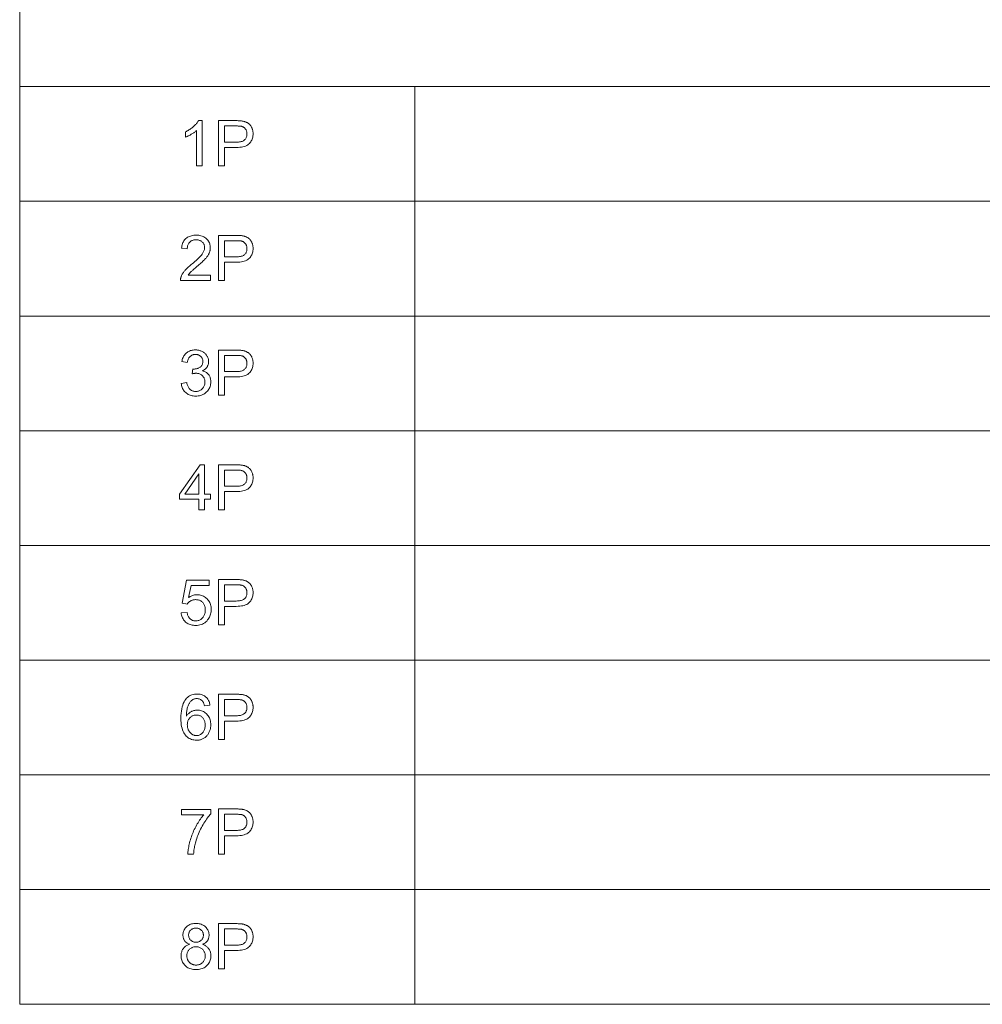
# Model space of a CAD drawing. Extents: x 0 to 841, y 0 to 594.
# Tile 58 of 88: x 741 to 773, y 358 to 390. Entities that reach past the tile are written whole.
import ezdxf

# ---------------------------------------------------------------- set-up
doc = ezdxf.new("R2010")
doc.units = 0

msp = doc.modelspace()

# ---------------------------------------------------------------- linework, layer by layer
at = {"color": 7, "lineweight": 13}
for p, q in [((741.358, 406.093), (741.358, 357.527)), ((741.358, 387.988), (820.484, 387.988)), ((754.462, 387.988), (754.462, 357.527)), ((741.358, 384.181), (820.484, 384.181)), ((741.358, 380.373), (820.484, 380.373)), ((741.358, 376.565), (820.484, 376.565)), ((741.358, 372.758), (820.484, 372.758)), ((741.358, 368.95), (820.484, 368.95)), ((741.358, 365.143), (820.484, 365.143)), ((741.358, 361.335), (820.484, 361.335)), ((741.358, 357.527), (820.484, 357.527))]:
    msp.add_line(p, q, dxfattribs=at)
for points in [[(747.409, 385.358), (747.225, 385.358), (747.225, 386.532), (747.211, 386.519), (747.197, 386.506), (747.182, 386.494), (747.165, 386.481), (747.148, 386.468), (747.13, 386.456), (747.112, 386.443), (747.092, 386.43), (747.072, 386.418), (747.051, 386.405), (747.029, 386.392), (747.008, 386.381), (746.988, 386.37), (746.968, 386.359), (746.948, 386.349), (746.929, 386.34), (746.91, 386.332), (746.892, 386.324), (746.874, 386.316), (746.857, 386.31), (746.857, 386.488), (746.887, 386.503), (746.917, 386.518), (746.946, 386.534), (746.974, 386.551), (747.002, 386.568), (747.028, 386.586), (747.054, 386.604), (747.079, 386.624), (747.103, 386.643), (747.127, 386.664), (747.149, 386.684), (747.17, 386.705), (747.19, 386.725), (747.209, 386.745), (747.226, 386.766), (747.241, 386.785), (747.256, 386.805), (747.269, 386.825), (747.28, 386.845), (747.291, 386.864), (747.409, 386.864)], [(747.956, 385.358), (747.956, 386.858), (748.521, 386.858), (748.551, 386.858), (748.578, 386.858), (748.605, 386.857), (748.63, 386.856), (748.653, 386.855), (748.675, 386.853), (748.696, 386.851), (748.715, 386.849), (748.733, 386.846), (748.75, 386.844), (748.771, 386.84), (748.792, 386.835), (748.813, 386.83), (748.832, 386.824), (748.851, 386.817), (748.869, 386.81), (748.887, 386.802), (748.904, 386.793), (748.92, 386.784), (748.935, 386.774), (748.95, 386.763), (748.964, 386.751), (748.977, 386.739), (748.99, 386.726), (749.002, 386.712), (749.014, 386.697), (749.025, 386.681), (749.036, 386.664), (749.046, 386.647), (749.055, 386.629), (749.064, 386.61), (749.071, 386.591), (749.078, 386.571), (749.084, 386.551), (749.089, 386.531), (749.093, 386.511), (749.097, 386.49), (749.099, 386.468), (749.1, 386.446), (749.101, 386.424), (749.099, 386.387), (749.096, 386.35), (749.09, 386.315), (749.081, 386.281), (749.07, 386.248), (749.057, 386.216), (749.041, 386.185), (749.023, 386.156), (749.002, 386.128), (748.979, 386.1), (748.953, 386.075), (748.922, 386.053), (748.888, 386.033), (748.85, 386.016), (748.808, 386.001), (748.762, 385.989), (748.712, 385.98), (748.658, 385.973), (748.601, 385.969), (748.539, 385.968), (748.154, 385.968), (748.154, 385.358)], [(748.154, 386.145), (748.542, 386.145), (748.579, 386.146), (748.614, 386.148), (748.647, 386.151), (748.678, 386.156), (748.706, 386.163), (748.733, 386.171), (748.757, 386.18), (748.778, 386.191), (748.798, 386.203), (748.815, 386.217), (748.831, 386.231), (748.844, 386.248), (748.856, 386.265), (748.867, 386.283), (748.876, 386.303), (748.883, 386.323), (748.889, 386.345), (748.893, 386.368), (748.895, 386.393), (748.896, 386.418), (748.896, 386.437), (748.894, 386.455), (748.892, 386.472), (748.888, 386.489), (748.884, 386.505), (748.879, 386.521), (748.873, 386.537), (748.866, 386.551), (748.857, 386.566), (748.848, 386.579), (748.839, 386.592), (748.828, 386.604), (748.817, 386.615), (748.806, 386.626), (748.793, 386.635), (748.78, 386.643), (748.767, 386.651), (748.753, 386.657), (748.738, 386.663), (748.723, 386.668), (748.712, 386.67), (748.7, 386.673), (748.685, 386.675), (748.669, 386.676), (748.652, 386.678), (748.632, 386.679), (748.611, 386.68), (748.589, 386.681), (748.564, 386.681), (748.538, 386.681), (748.154, 386.681)], [(747.684, 381.727), (747.684, 381.55), (746.692, 381.55), (746.692, 381.564), (746.692, 381.577), (746.693, 381.59), (746.695, 381.603), (746.696, 381.616), (746.699, 381.628), (746.702, 381.641), (746.705, 381.654), (746.709, 381.666), (746.714, 381.678), (746.722, 381.699), (746.73, 381.719), (746.74, 381.739), (746.751, 381.759), (746.763, 381.779), (746.775, 381.799), (746.789, 381.819), (746.803, 381.838), (746.819, 381.858), (746.835, 381.878), (746.852, 381.898), (746.871, 381.918), (746.891, 381.94), (746.913, 381.961), (746.937, 381.984), (746.962, 382.007), (746.988, 382.03), (747.016, 382.055), (747.045, 382.08), (747.076, 382.105), (747.123, 382.144), (747.167, 382.182), (747.208, 382.218), (747.246, 382.252), (747.281, 382.285), (747.312, 382.316), (747.34, 382.345), (747.365, 382.373), (747.387, 382.398), (747.406, 382.423), (747.423, 382.446), (747.437, 382.469), (747.45, 382.492), (747.461, 382.514), (747.471, 382.537), (747.478, 382.559), (747.484, 382.581), (747.489, 382.602), (747.491, 382.623), (747.492, 382.644), (747.491, 382.666), (747.489, 382.687), (747.485, 382.707), (747.48, 382.726), (747.473, 382.745), (747.464, 382.763), (747.454, 382.781), (747.442, 382.798), (747.429, 382.814), (747.414, 382.829), (747.398, 382.843), (747.381, 382.856), (747.363, 382.867), (747.344, 382.877), (747.324, 382.885), (747.303, 382.892), (747.281, 382.897), (747.258, 382.901), (747.234, 382.903), (747.21, 382.904), (747.184, 382.903), (747.159, 382.901), (747.135, 382.897), (747.112, 382.891), (747.09, 382.884), (747.069, 382.875), (747.05, 382.865), (747.031, 382.853), (747.013, 382.84), (746.997, 382.824), (746.982, 382.808), (746.968, 382.79), (746.956, 382.771), (746.946, 382.751), (746.937, 382.729), (746.93, 382.706), (746.924, 382.683), (746.92, 382.657), (746.917, 382.631), (746.916, 382.603), (746.727, 382.623), (746.732, 382.664), (746.739, 382.703), (746.748, 382.741), (746.76, 382.776), (746.773, 382.809), (746.789, 382.841), (746.807, 382.87), (746.827, 382.897), (746.849, 382.922), (746.873, 382.946), (746.899, 382.967), (746.927, 382.986), (746.957, 383.002), (746.989, 383.017), (747.022, 383.029), (747.057, 383.039), (747.093, 383.047), (747.132, 383.052), (747.172, 383.056), (747.214, 383.057), (747.256, 383.055), (747.297, 383.052), (747.335, 383.046), (747.372, 383.037), (747.407, 383.027), (747.441, 383.014), (747.472, 382.998), (747.502, 382.98), (747.53, 382.96), (747.556, 382.937), (747.58, 382.912), (747.601, 382.887), (747.62, 382.86), (747.636, 382.832), (747.65, 382.803), (747.661, 382.773), (747.67, 382.741), (747.676, 382.709), (747.68, 382.675), (747.681, 382.64), (747.681, 382.622), (747.68, 382.604), (747.678, 382.586), (747.676, 382.569), (747.672, 382.551), (747.668, 382.533), (747.663, 382.516), (747.658, 382.498), (747.652, 382.481), (747.645, 382.463), (747.637, 382.446), (747.628, 382.428), (747.618, 382.41), (747.607, 382.392), (747.596, 382.374), (747.583, 382.355), (747.569, 382.337), (747.555, 382.318), (747.539, 382.299), (747.522, 382.28), (747.504, 382.26), (747.484, 382.239), (747.461, 382.216), (747.436, 382.192), (747.409, 382.166), (747.379, 382.139), (747.347, 382.11), (747.313, 382.08), (747.277, 382.049), (747.238, 382.016), (747.206, 381.989), (747.177, 381.964), (747.15, 381.941), (747.125, 381.919), (747.102, 381.899), (747.082, 381.881), (747.065, 381.865), (747.049, 381.851), (747.036, 381.838), (747.026, 381.827), (747.016, 381.817), (747.007, 381.807), (746.999, 381.797), (746.991, 381.787), (746.983, 381.777), (746.975, 381.768), (746.968, 381.758), (746.961, 381.748), (746.954, 381.738), (746.948, 381.727)], [(747.956, 381.55), (747.956, 383.05), (748.521, 383.05), (748.551, 383.05), (748.578, 383.05), (748.605, 383.049), (748.63, 383.048), (748.653, 383.047), (748.675, 383.045), (748.696, 383.043), (748.715, 383.041), (748.733, 383.039), (748.75, 383.036), (748.771, 383.032), (748.792, 383.027), (748.813, 383.022), (748.832, 383.016), (748.851, 383.009), (748.869, 383.002), (748.887, 382.994), (748.904, 382.985), (748.92, 382.976), (748.935, 382.966), (748.95, 382.955), (748.964, 382.944), (748.977, 382.931), (748.99, 382.918), (749.002, 382.904), (749.014, 382.889), (749.025, 382.873), (749.036, 382.857), (749.046, 382.839), (749.055, 382.821), (749.064, 382.802), (749.071, 382.783), (749.078, 382.764), (749.084, 382.744), (749.089, 382.724), (749.093, 382.703), (749.097, 382.682), (749.099, 382.661), (749.1, 382.639), (749.101, 382.617), (749.099, 382.579), (749.096, 382.542), (749.09, 382.507), (749.081, 382.473), (749.07, 382.44), (749.057, 382.408), (749.041, 382.378), (749.023, 382.348), (749.002, 382.32), (748.979, 382.293), (748.953, 382.268), (748.922, 382.245), (748.888, 382.225), (748.85, 382.208), (748.808, 382.193), (748.762, 382.181), (748.712, 382.172), (748.658, 382.166), (748.601, 382.162), (748.539, 382.16), (748.154, 382.16), (748.154, 381.55)], [(748.154, 382.337), (748.542, 382.337), (748.579, 382.338), (748.614, 382.34), (748.647, 382.344), (748.678, 382.349), (748.706, 382.355), (748.733, 382.363), (748.757, 382.372), (748.778, 382.383), (748.798, 382.395), (748.815, 382.409), (748.831, 382.424), (748.844, 382.44), (748.856, 382.457), (748.867, 382.476), (748.876, 382.495), (748.883, 382.516), (748.889, 382.538), (748.893, 382.561), (748.895, 382.585), (748.896, 382.611), (748.896, 382.629), (748.894, 382.647), (748.892, 382.665), (748.888, 382.681), (748.884, 382.698), (748.879, 382.714), (748.873, 382.729), (748.866, 382.744), (748.857, 382.758), (748.848, 382.772), (748.839, 382.785), (748.828, 382.797), (748.817, 382.808), (748.806, 382.818), (748.793, 382.827), (748.78, 382.836), (748.767, 382.843), (748.753, 382.85), (748.738, 382.855), (748.723, 382.86), (748.712, 382.863), (748.7, 382.865), (748.685, 382.867), (748.669, 382.869), (748.652, 382.87), (748.632, 382.871), (748.611, 382.872), (748.589, 382.873), (748.564, 382.873), (748.538, 382.873), (748.154, 382.873)], [(746.717, 378.139), (746.901, 378.163), (746.908, 378.133), (746.915, 378.104), (746.924, 378.077), (746.933, 378.052), (746.944, 378.029), (746.955, 378.007), (746.967, 377.987), (746.98, 377.969), (746.994, 377.952), (747.009, 377.938), (747.024, 377.925), (747.041, 377.913), (747.057, 377.903), (747.075, 377.894), (747.093, 377.886), (747.112, 377.88), (747.132, 377.875), (747.152, 377.871), (747.173, 377.869), (747.194, 377.869), (747.22, 377.87), (747.245, 377.872), (747.269, 377.877), (747.292, 377.883), (747.314, 377.891), (747.336, 377.901), (747.357, 377.913), (747.376, 377.926), (747.396, 377.942), (747.414, 377.959), (747.431, 377.977), (747.446, 377.996), (747.46, 378.017), (747.471, 378.038), (747.481, 378.06), (747.489, 378.082), (747.495, 378.106), (747.5, 378.13), (747.503, 378.156), (747.503, 378.182), (747.503, 378.207), (747.5, 378.231), (747.496, 378.254), (747.49, 378.276), (747.483, 378.298), (747.474, 378.318), (747.463, 378.338), (747.45, 378.356), (747.436, 378.374), (747.421, 378.391), (747.404, 378.407), (747.386, 378.421), (747.367, 378.433), (747.347, 378.444), (747.326, 378.453), (747.305, 378.46), (747.282, 378.466), (747.259, 378.47), (747.235, 378.473), (747.21, 378.473), (747.199, 378.473), (747.188, 378.473), (747.176, 378.472), (747.164, 378.47), (747.151, 378.468), (747.138, 378.466), (747.124, 378.463), (747.11, 378.46), (747.095, 378.457), (747.08, 378.453), (747.1, 378.615), (747.104, 378.614), (747.107, 378.614), (747.111, 378.614), (747.114, 378.613), (747.117, 378.613), (747.12, 378.613), (747.123, 378.613), (747.125, 378.613), (747.128, 378.613), (747.13, 378.613), (747.153, 378.613), (747.176, 378.615), (747.198, 378.618), (747.22, 378.622), (747.242, 378.628), (747.263, 378.635), (747.283, 378.643), (747.303, 378.652), (747.323, 378.662), (747.342, 378.674), (747.36, 378.687), (747.376, 378.701), (747.39, 378.717), (747.402, 378.734), (747.412, 378.752), (747.421, 378.772), (747.427, 378.792), (747.432, 378.815), (747.435, 378.838), (747.436, 378.863), (747.435, 378.883), (747.433, 378.902), (747.43, 378.921), (747.425, 378.939), (747.419, 378.956), (747.411, 378.972), (747.402, 378.988), (747.392, 379.003), (747.38, 379.017), (747.367, 379.031), (747.353, 379.044), (747.338, 379.055), (747.323, 379.065), (747.306, 379.074), (747.289, 379.081), (747.271, 379.087), (747.252, 379.092), (747.232, 379.095), (747.212, 379.097), (747.19, 379.098), (747.169, 379.097), (747.149, 379.095), (747.129, 379.091), (747.11, 379.087), (747.092, 379.081), (747.074, 379.073), (747.057, 379.064), (747.041, 379.054), (747.026, 379.043), (747.011, 379.03), (746.997, 379.016), (746.985, 379), (746.973, 378.983), (746.962, 378.965), (746.952, 378.946), (746.944, 378.925), (746.936, 378.902), (746.929, 378.879), (746.924, 378.854), (746.919, 378.827), (746.735, 378.86), (746.743, 378.896), (746.752, 378.931), (746.763, 378.964), (746.776, 378.995), (746.79, 379.025), (746.806, 379.052), (746.824, 379.079), (746.844, 379.103), (746.865, 379.126), (746.888, 379.147), (746.913, 379.167), (746.939, 379.184), (746.966, 379.199), (746.994, 379.212), (747.023, 379.224), (747.053, 379.233), (747.085, 379.24), (747.117, 379.245), (747.151, 379.248), (747.186, 379.249), (747.211, 379.248), (747.235, 379.247), (747.258, 379.244), (747.281, 379.241), (747.304, 379.236), (747.327, 379.23), (747.349, 379.223), (747.37, 379.215), (747.391, 379.206), (747.412, 379.196), (747.433, 379.185), (747.452, 379.174), (747.47, 379.161), (747.487, 379.148), (747.504, 379.134), (747.519, 379.119), (747.533, 379.104), (747.547, 379.087), (747.559, 379.07), (747.57, 379.053), (747.581, 379.034), (747.59, 379.016), (747.598, 378.997), (747.605, 378.978), (747.612, 378.959), (747.616, 378.939), (747.62, 378.919), (747.623, 378.9), (747.625, 378.879), (747.625, 378.859), (747.625, 378.84), (747.623, 378.821), (747.62, 378.802), (747.617, 378.784), (747.612, 378.766), (747.606, 378.749), (747.6, 378.732), (747.592, 378.715), (747.583, 378.698), (747.573, 378.682), (747.562, 378.666), (747.55, 378.652), (747.537, 378.637), (747.523, 378.624), (747.508, 378.611), (747.492, 378.598), (747.475, 378.586), (747.457, 378.575), (747.438, 378.565), (747.419, 378.555), (747.445, 378.548), (747.469, 378.54), (747.493, 378.531), (747.515, 378.52), (747.537, 378.508), (747.557, 378.495), (747.576, 378.48), (747.593, 378.464), (747.61, 378.447), (747.625, 378.428), (747.639, 378.408), (747.652, 378.387), (747.663, 378.365), (747.672, 378.343), (747.68, 378.319), (747.687, 378.294), (747.692, 378.269), (747.696, 378.242), (747.698, 378.214), (747.699, 378.186), (747.697, 378.147), (747.693, 378.11), (747.686, 378.073), (747.676, 378.038), (747.663, 378.004), (747.647, 377.972), (747.629, 377.94), (747.607, 377.91), (747.583, 377.881), (747.556, 377.853), (747.526, 377.827), (747.495, 377.804), (747.463, 377.783), (747.429, 377.765), (747.393, 377.75), (747.356, 377.738), (747.318, 377.729), (747.278, 377.722), (747.236, 377.718), (747.193, 377.716), (747.155, 377.717), (747.117, 377.721), (747.081, 377.727), (747.046, 377.735), (747.013, 377.746), (746.981, 377.759), (746.95, 377.774), (746.92, 377.792), (746.892, 377.812), (746.865, 377.834), (746.841, 377.858), (746.818, 377.884), (746.797, 377.911), (746.779, 377.939), (746.763, 377.969), (746.749, 378), (746.738, 378.033), (746.728, 378.067), (746.721, 378.102)], [(747.956, 377.743), (747.956, 379.243), (748.521, 379.243), (748.551, 379.243), (748.578, 379.242), (748.605, 379.242), (748.63, 379.241), (748.653, 379.239), (748.675, 379.238), (748.696, 379.236), (748.715, 379.234), (748.733, 379.231), (748.75, 379.229), (748.771, 379.224), (748.792, 379.22), (748.813, 379.214), (748.832, 379.208), (748.851, 379.202), (748.869, 379.194), (748.887, 379.186), (748.904, 379.178), (748.92, 379.168), (748.935, 379.158), (748.95, 379.148), (748.964, 379.136), (748.977, 379.124), (748.99, 379.11), (749.002, 379.096), (749.014, 379.081), (749.025, 379.066), (749.036, 379.049), (749.046, 379.032), (749.055, 379.014), (749.064, 378.995), (749.071, 378.976), (749.078, 378.956), (749.084, 378.936), (749.089, 378.916), (749.093, 378.895), (749.097, 378.874), (749.099, 378.853), (749.1, 378.831), (749.101, 378.809), (749.099, 378.771), (749.096, 378.735), (749.09, 378.699), (749.081, 378.665), (749.07, 378.632), (749.057, 378.601), (749.041, 378.57), (749.023, 378.54), (749.002, 378.512), (748.979, 378.485), (748.953, 378.46), (748.922, 378.437), (748.888, 378.418), (748.85, 378.4), (748.808, 378.386), (748.762, 378.374), (748.712, 378.365), (748.658, 378.358), (748.601, 378.354), (748.539, 378.353), (748.154, 378.353), (748.154, 377.743)], [(748.154, 378.53), (748.542, 378.53), (748.579, 378.53), (748.614, 378.533), (748.647, 378.536), (748.678, 378.541), (748.706, 378.548), (748.733, 378.555), (748.757, 378.565), (748.778, 378.576), (748.798, 378.588), (748.815, 378.601), (748.831, 378.616), (748.844, 378.632), (748.856, 378.65), (748.867, 378.668), (748.876, 378.688), (748.883, 378.708), (748.889, 378.73), (748.893, 378.753), (748.895, 378.777), (748.896, 378.803), (748.896, 378.821), (748.894, 378.839), (748.892, 378.857), (748.888, 378.874), (748.884, 378.89), (748.879, 378.906), (748.873, 378.921), (748.866, 378.936), (748.857, 378.95), (748.848, 378.964), (748.839, 378.977), (748.828, 378.989), (748.817, 379), (748.806, 379.01), (748.793, 379.02), (748.78, 379.028), (748.767, 379.036), (748.753, 379.042), (748.738, 379.048), (748.723, 379.053), (748.712, 379.055), (748.7, 379.057), (748.685, 379.059), (748.669, 379.061), (748.652, 379.062), (748.632, 379.064), (748.611, 379.065), (748.589, 379.065), (748.564, 379.066), (748.538, 379.066), (748.154, 379.066)], [(747.306, 373.935), (747.306, 374.294), (746.655, 374.294), (746.655, 374.463), (747.34, 375.435), (747.49, 375.435), (747.49, 374.463), (747.693, 374.463), (747.693, 374.294), (747.49, 374.294), (747.49, 373.935)], [(747.956, 373.935), (747.956, 375.435), (748.521, 375.435), (748.551, 375.435), (748.578, 375.435), (748.605, 375.434), (748.63, 375.433), (748.653, 375.432), (748.675, 375.43), (748.696, 375.428), (748.715, 375.426), (748.733, 375.424), (748.75, 375.421), (748.771, 375.417), (748.792, 375.412), (748.813, 375.407), (748.832, 375.401), (748.851, 375.394), (748.869, 375.387), (748.887, 375.379), (748.904, 375.37), (748.92, 375.361), (748.935, 375.351), (748.95, 375.34), (748.964, 375.328), (748.977, 375.316), (748.99, 375.303), (749.002, 375.289), (749.014, 375.274), (749.025, 375.258), (749.036, 375.242), (749.046, 375.224), (749.055, 375.206), (749.064, 375.187), (749.071, 375.168), (749.078, 375.148), (749.084, 375.129), (749.089, 375.108), (749.093, 375.088), (749.097, 375.067), (749.099, 375.045), (749.1, 375.023), (749.101, 375.001), (749.099, 374.964), (749.096, 374.927), (749.09, 374.892), (749.081, 374.858), (749.07, 374.825), (749.057, 374.793), (749.041, 374.762), (749.023, 374.733), (749.002, 374.705), (748.979, 374.678), (748.953, 374.652), (748.922, 374.63), (748.888, 374.61), (748.85, 374.593), (748.808, 374.578), (748.762, 374.566), (748.712, 374.557), (748.658, 374.55), (748.601, 374.546), (748.539, 374.545), (748.154, 374.545), (748.154, 373.935)], [(748.154, 374.722), (748.542, 374.722), (748.579, 374.723), (748.614, 374.725), (748.647, 374.728), (748.678, 374.733), (748.706, 374.74), (748.733, 374.748), (748.757, 374.757), (748.778, 374.768), (748.798, 374.78), (748.815, 374.794), (748.831, 374.809), (748.844, 374.825), (748.856, 374.842), (748.867, 374.86), (748.876, 374.88), (748.883, 374.901), (748.889, 374.922), (748.893, 374.946), (748.895, 374.97), (748.896, 374.995), (748.896, 375.014), (748.894, 375.032), (748.892, 375.049), (748.888, 375.066), (748.884, 375.083), (748.879, 375.098), (748.873, 375.114), (748.866, 375.128), (748.857, 375.143), (748.848, 375.156), (748.839, 375.169), (748.828, 375.181), (748.817, 375.192), (748.806, 375.203), (748.793, 375.212), (748.78, 375.22), (748.767, 375.228), (748.753, 375.234), (748.738, 375.24), (748.723, 375.245), (748.712, 375.247), (748.7, 375.25), (748.685, 375.252), (748.669, 375.253), (748.652, 375.255), (748.632, 375.256), (748.611, 375.257), (748.589, 375.258), (748.564, 375.258), (748.538, 375.258), (748.154, 375.258)], [(747.306, 374.463), (747.306, 375.139), (746.836, 374.463)], [(746.716, 370.52), (746.909, 370.537), (746.914, 370.509), (746.92, 370.483), (746.927, 370.458), (746.935, 370.435), (746.945, 370.413), (746.955, 370.393), (746.967, 370.373), (746.98, 370.356), (746.994, 370.339), (747.009, 370.324), (747.025, 370.311), (747.041, 370.299), (747.059, 370.288), (747.076, 370.279), (747.095, 370.271), (747.114, 370.265), (747.134, 370.26), (747.155, 370.256), (747.176, 370.254), (747.198, 370.253), (747.224, 370.254), (747.249, 370.257), (747.274, 370.262), (747.297, 370.269), (747.32, 370.278), (747.342, 370.289), (747.364, 370.303), (747.384, 370.318), (747.404, 370.335), (747.423, 370.354), (747.44, 370.374), (747.456, 370.396), (747.47, 370.42), (747.482, 370.444), (747.492, 370.47), (747.5, 370.498), (747.506, 370.526), (747.511, 370.556), (747.514, 370.587), (747.515, 370.62), (747.514, 370.651), (747.511, 370.68), (747.507, 370.708), (747.501, 370.735), (747.493, 370.761), (747.483, 370.785), (747.471, 370.808), (747.458, 370.829), (747.443, 370.849), (747.426, 370.868), (747.408, 370.886), (747.389, 370.901), (747.368, 370.915), (747.347, 370.927), (747.324, 370.937), (747.3, 370.945), (747.275, 370.951), (747.25, 370.956), (747.223, 370.958), (747.194, 370.959), (747.177, 370.959), (747.159, 370.958), (747.143, 370.956), (747.126, 370.953), (747.11, 370.949), (747.094, 370.945), (747.078, 370.94), (747.063, 370.934), (747.048, 370.927), (747.034, 370.919), (747.02, 370.911), (747.006, 370.902), (746.994, 370.893), (746.981, 370.883), (746.97, 370.873), (746.959, 370.862), (746.949, 370.851), (746.939, 370.839), (746.93, 370.827), (746.921, 370.814), (746.748, 370.837), (746.894, 371.607), (747.64, 371.607), (747.64, 371.431), (747.041, 371.431), (746.96, 371.028), (746.987, 371.046), (747.015, 371.062), (747.042, 371.076), (747.07, 371.088), (747.099, 371.099), (747.127, 371.107), (747.156, 371.114), (747.185, 371.118), (747.214, 371.121), (747.244, 371.122), (747.282, 371.121), (747.32, 371.117), (747.356, 371.11), (747.391, 371.1), (747.425, 371.088), (747.457, 371.073), (747.488, 371.055), (747.519, 371.035), (747.547, 371.012), (747.575, 370.986), (747.601, 370.958), (747.624, 370.928), (747.644, 370.897), (747.661, 370.865), (747.676, 370.83), (747.688, 370.795), (747.698, 370.757), (747.705, 370.718), (747.709, 370.678), (747.71, 370.636), (747.709, 370.596), (747.705, 370.557), (747.699, 370.519), (747.691, 370.482), (747.68, 370.446), (747.667, 370.412), (747.652, 370.378), (747.634, 370.346), (747.614, 370.314), (747.591, 370.284), (747.562, 370.249), (747.529, 370.219), (747.495, 370.191), (747.459, 370.168), (747.421, 370.147), (747.38, 370.131), (747.338, 370.118), (747.293, 370.109), (747.246, 370.104), (747.198, 370.102), (747.157, 370.103), (747.119, 370.107), (747.081, 370.112), (747.046, 370.12), (747.012, 370.131), (746.979, 370.143), (746.948, 370.158), (746.918, 370.175), (746.89, 370.195), (746.863, 370.217), (746.839, 370.24), (746.816, 370.265), (746.796, 370.292), (746.778, 370.32), (746.762, 370.35), (746.748, 370.381), (746.737, 370.414), (746.727, 370.448), (746.72, 370.483)], [(747.956, 370.128), (747.956, 371.628), (748.521, 371.628), (748.551, 371.627), (748.578, 371.627), (748.605, 371.626), (748.63, 371.625), (748.653, 371.624), (748.675, 371.622), (748.696, 371.621), (748.715, 371.618), (748.733, 371.616), (748.75, 371.613), (748.771, 371.609), (748.792, 371.605), (748.813, 371.599), (748.832, 371.593), (748.851, 371.586), (748.869, 371.579), (748.887, 371.571), (748.904, 371.562), (748.92, 371.553), (748.935, 371.543), (748.95, 371.532), (748.964, 371.521), (748.977, 371.508), (748.99, 371.495), (749.002, 371.481), (749.014, 371.466), (749.025, 371.45), (749.036, 371.434), (749.046, 371.417), (749.055, 371.398), (749.064, 371.38), (749.071, 371.36), (749.078, 371.341), (749.084, 371.321), (749.089, 371.301), (749.093, 371.28), (749.097, 371.259), (749.099, 371.238), (749.1, 371.216), (749.101, 371.194), (749.099, 371.156), (749.096, 371.12), (749.09, 371.084), (749.081, 371.05), (749.07, 371.017), (749.057, 370.985), (749.041, 370.955), (749.023, 370.925), (749.002, 370.897), (748.979, 370.87), (748.953, 370.845), (748.922, 370.822), (748.888, 370.802), (748.85, 370.785), (748.808, 370.77), (748.762, 370.759), (748.712, 370.749), (748.658, 370.743), (748.601, 370.739), (748.539, 370.737), (748.154, 370.737), (748.154, 370.128)], [(748.154, 370.914), (748.542, 370.914), (748.579, 370.915), (748.614, 370.917), (748.647, 370.921), (748.678, 370.926), (748.706, 370.932), (748.733, 370.94), (748.757, 370.949), (748.778, 370.96), (748.798, 370.972), (748.815, 370.986), (748.831, 371.001), (748.844, 371.017), (748.856, 371.034), (748.867, 371.053), (748.876, 371.072), (748.883, 371.093), (748.889, 371.115), (748.893, 371.138), (748.895, 371.162), (748.896, 371.188), (748.896, 371.206), (748.894, 371.224), (748.892, 371.242), (748.888, 371.259), (748.884, 371.275), (748.879, 371.291), (748.873, 371.306), (748.866, 371.321), (748.857, 371.335), (748.848, 371.349), (748.839, 371.362), (748.828, 371.374), (748.817, 371.385), (748.806, 371.395), (748.793, 371.404), (748.78, 371.413), (748.767, 371.42), (748.753, 371.427), (748.738, 371.432), (748.723, 371.437), (748.712, 371.44), (748.7, 371.442), (748.685, 371.444), (748.669, 371.446), (748.652, 371.447), (748.632, 371.448), (748.611, 371.449), (748.589, 371.45), (748.564, 371.45), (748.538, 371.451), (748.154, 371.451)], [(747.671, 367.453), (747.488, 367.438), (747.483, 367.459), (747.477, 367.479), (747.471, 367.498), (747.465, 367.516), (747.458, 367.532), (747.451, 367.547), (747.444, 367.561), (747.436, 367.574), (747.427, 367.585), (747.419, 367.596), (747.403, 367.611), (747.387, 367.624), (747.371, 367.636), (747.353, 367.646), (747.335, 367.655), (747.316, 367.662), (747.297, 367.668), (747.277, 367.671), (747.256, 367.674), (747.234, 367.675), (747.217, 367.674), (747.2, 367.673), (747.183, 367.67), (747.167, 367.667), (747.152, 367.662), (747.136, 367.657), (747.122, 367.651), (747.107, 367.643), (747.093, 367.635), (747.08, 367.626), (747.063, 367.612), (747.047, 367.598), (747.031, 367.582), (747.016, 367.565), (747.002, 367.547), (746.989, 367.528), (746.976, 367.508), (746.964, 367.487), (746.953, 367.464), (746.943, 367.44), (746.933, 367.415), (746.925, 367.387), (746.917, 367.358), (746.91, 367.326), (746.905, 367.293), (746.9, 367.257), (746.896, 367.219), (746.893, 367.179), (746.891, 367.137), (746.891, 367.093), (746.904, 367.113), (746.918, 367.132), (746.933, 367.15), (746.948, 367.166), (746.964, 367.182), (746.981, 367.196), (746.998, 367.21), (747.016, 367.222), (747.034, 367.234), (747.053, 367.244), (747.073, 367.253), (747.092, 367.262), (747.112, 367.269), (747.132, 367.275), (747.152, 367.281), (747.172, 367.285), (747.192, 367.289), (747.213, 367.291), (747.234, 367.292), (747.255, 367.293), (747.291, 367.292), (747.326, 367.288), (747.36, 367.281), (747.393, 367.271), (747.425, 367.259), (747.456, 367.244), (747.486, 367.227), (747.514, 367.206), (747.542, 367.183), (747.568, 367.157), (747.593, 367.129), (747.615, 367.1), (747.634, 367.069), (747.651, 367.036), (747.665, 367.002), (747.677, 366.966), (747.686, 366.929), (747.693, 366.89), (747.697, 366.849), (747.698, 366.807), (747.697, 366.779), (747.695, 366.751), (747.692, 366.724), (747.688, 366.697), (747.683, 366.671), (747.676, 366.645), (747.668, 366.619), (747.659, 366.594), (747.648, 366.569), (747.637, 366.544), (747.624, 366.521), (747.611, 366.498), (747.596, 366.477), (747.581, 366.457), (747.565, 366.437), (747.547, 366.419), (747.529, 366.403), (747.51, 366.387), (747.49, 366.372), (747.47, 366.359), (747.448, 366.347), (747.426, 366.336), (747.403, 366.326), (747.38, 366.318), (747.356, 366.31), (747.332, 366.305), (747.307, 366.3), (747.281, 366.297), (747.255, 366.295), (747.228, 366.294), (747.183, 366.296), (747.14, 366.301), (747.098, 366.31), (747.058, 366.321), (747.019, 366.337), (746.982, 366.355), (746.948, 366.377), (746.914, 366.403), (746.883, 366.431), (746.853, 366.464), (746.825, 366.5), (746.8, 366.54), (746.779, 366.585), (746.76, 366.634), (746.744, 366.688), (746.731, 366.746), (746.72, 366.808), (746.713, 366.875), (746.709, 366.946), (746.707, 367.022), (746.709, 367.106), (746.714, 367.186), (746.722, 367.261), (746.733, 367.332), (746.748, 367.397), (746.765, 367.458), (746.786, 367.514), (746.81, 367.566), (746.838, 367.612), (746.868, 367.654), (746.897, 367.687), (746.928, 367.716), (746.961, 367.742), (746.996, 367.764), (747.033, 367.783), (747.071, 367.799), (747.112, 367.811), (747.155, 367.819), (747.199, 367.824), (747.246, 367.826), (747.28, 367.825), (747.314, 367.822), (747.346, 367.817), (747.377, 367.81), (747.407, 367.801), (747.435, 367.79), (747.462, 367.777), (747.488, 367.763), (747.512, 367.746), (747.536, 367.727), (747.557, 367.706), (747.577, 367.684), (747.595, 367.66), (747.612, 367.635), (747.626, 367.609), (747.639, 367.58), (747.65, 367.551), (747.659, 367.52), (747.666, 367.487)], [(747.956, 366.32), (747.956, 367.82), (748.521, 367.82), (748.551, 367.82), (748.578, 367.819), (748.605, 367.819), (748.63, 367.818), (748.653, 367.816), (748.675, 367.815), (748.696, 367.813), (748.715, 367.811), (748.733, 367.808), (748.75, 367.806), (748.771, 367.802), (748.792, 367.797), (748.813, 367.792), (748.832, 367.786), (748.851, 367.779), (748.869, 367.772), (748.887, 367.764), (748.904, 367.755), (748.92, 367.746), (748.935, 367.736), (748.95, 367.725), (748.964, 367.713), (748.977, 367.701), (748.99, 367.688), (749.002, 367.673), (749.014, 367.659), (749.025, 367.643), (749.036, 367.626), (749.046, 367.609), (749.055, 367.591), (749.064, 367.572), (749.071, 367.553), (749.078, 367.533), (749.084, 367.513), (749.089, 367.493), (749.093, 367.472), (749.097, 367.451), (749.099, 367.43), (749.1, 367.408), (749.101, 367.386), (749.099, 367.348), (749.096, 367.312), (749.09, 367.277), (749.081, 367.242), (749.07, 367.209), (749.057, 367.178), (749.041, 367.147), (749.023, 367.118), (749.002, 367.089), (748.979, 367.062), (748.953, 367.037), (748.922, 367.015), (748.888, 366.995), (748.85, 366.977), (748.808, 366.963), (748.762, 366.951), (748.712, 366.942), (748.658, 366.935), (748.601, 366.931), (748.539, 366.93), (748.154, 366.93), (748.154, 366.32)], [(748.154, 367.107), (748.542, 367.107), (748.579, 367.107), (748.614, 367.11), (748.647, 367.113), (748.678, 367.118), (748.706, 367.125), (748.733, 367.133), (748.757, 367.142), (748.778, 367.153), (748.798, 367.165), (748.815, 367.178), (748.831, 367.193), (748.844, 367.209), (748.856, 367.227), (748.867, 367.245), (748.876, 367.265), (748.883, 367.285), (748.889, 367.307), (748.893, 367.33), (748.895, 367.355), (748.896, 367.38), (748.896, 367.398), (748.894, 367.417), (748.892, 367.434), (748.888, 367.451), (748.884, 367.467), (748.879, 367.483), (748.873, 367.498), (748.866, 367.513), (748.857, 367.527), (748.848, 367.541), (748.839, 367.554), (748.828, 367.566), (748.817, 367.577), (748.806, 367.587), (748.793, 367.597), (748.78, 367.605), (748.767, 367.613), (748.753, 367.619), (748.738, 367.625), (748.723, 367.63), (748.712, 367.632), (748.7, 367.634), (748.685, 367.636), (748.669, 367.638), (748.652, 367.64), (748.632, 367.641), (748.611, 367.642), (748.589, 367.642), (748.564, 367.643), (748.538, 367.643), (748.154, 367.643)], [(746.919, 366.806), (746.92, 366.787), (746.921, 366.768), (746.923, 366.75), (746.926, 366.731), (746.929, 366.713), (746.934, 366.695), (746.939, 366.677), (746.945, 366.659), (746.952, 366.641), (746.96, 366.624), (746.968, 366.607), (746.977, 366.591), (746.987, 366.575), (746.997, 366.561), (747.008, 366.547), (747.02, 366.534), (747.032, 366.522), (747.045, 366.511), (747.058, 366.501), (747.073, 366.491), (747.087, 366.483), (747.102, 366.475), (747.117, 366.468), (747.132, 366.462), (747.147, 366.457), (747.162, 366.453), (747.178, 366.45), (747.193, 366.448), (747.209, 366.446), (747.225, 366.446), (747.248, 366.447), (747.27, 366.45), (747.292, 366.454), (747.313, 366.461), (747.334, 366.469), (747.353, 366.48), (747.372, 366.492), (747.391, 366.506), (747.409, 366.522), (747.426, 366.54), (747.442, 366.559), (747.456, 366.58), (747.468, 366.602), (747.479, 366.626), (747.489, 366.651), (747.496, 366.677), (747.502, 366.705), (747.506, 366.734), (747.509, 366.764), (747.51, 366.796), (747.509, 366.826), (747.506, 366.855), (747.502, 366.883), (747.496, 366.91), (747.489, 366.935), (747.48, 366.959), (747.469, 366.981), (747.457, 367.002), (747.442, 367.022), (747.427, 367.041), (747.41, 367.058), (747.392, 367.073), (747.373, 367.086), (747.354, 367.098), (747.333, 367.108), (747.312, 367.116), (747.29, 367.122), (747.267, 367.127), (747.243, 367.129), (747.218, 367.13), (747.193, 367.129), (747.17, 367.127), (747.146, 367.122), (747.124, 367.116), (747.103, 367.108), (747.082, 367.098), (747.062, 367.086), (747.042, 367.073), (747.024, 367.058), (747.006, 367.041), (746.99, 367.022), (746.975, 367.003), (746.962, 366.982), (746.951, 366.96), (746.941, 366.937), (746.933, 366.913), (746.927, 366.888), (746.923, 366.862), (746.92, 366.834)], [(746.728, 363.816), (746.728, 363.993), (747.699, 363.993), (747.699, 363.85), (747.67, 363.818), (747.642, 363.785), (747.613, 363.749), (747.585, 363.712), (747.556, 363.672), (747.528, 363.631), (747.5, 363.587), (747.471, 363.541), (747.443, 363.494), (747.415, 363.444), (747.387, 363.394), (747.361, 363.343), (747.336, 363.291), (747.313, 363.24), (747.29, 363.188), (747.269, 363.136), (747.249, 363.084), (747.231, 363.031), (747.214, 362.978), (747.198, 362.925), (747.187, 362.887), (747.177, 362.848), (747.168, 362.808), (747.16, 362.768), (747.152, 362.727), (747.146, 362.686), (747.14, 362.643), (747.135, 362.6), (747.13, 362.557), (747.127, 362.512), (746.938, 362.512), (746.939, 362.548), (746.941, 362.586), (746.945, 362.625), (746.95, 362.666), (746.957, 362.708), (746.964, 362.751), (746.973, 362.796), (746.983, 362.843), (746.995, 362.891), (747.007, 362.94), (747.021, 362.99), (747.036, 363.04), (747.052, 363.089), (747.07, 363.138), (747.088, 363.186), (747.108, 363.234), (747.129, 363.282), (747.151, 363.33), (747.174, 363.377), (747.198, 363.423), (747.223, 363.469), (747.248, 363.514), (747.274, 363.556), (747.3, 363.598), (747.326, 363.638), (747.353, 363.676), (747.38, 363.713), (747.407, 363.749), (747.435, 363.783), (747.463, 363.816)], [(747.956, 362.512), (747.956, 364.012), (748.521, 364.012), (748.551, 364.012), (748.578, 364.012), (748.605, 364.011), (748.63, 364.01), (748.653, 364.009), (748.675, 364.007), (748.696, 364.005), (748.715, 364.003), (748.733, 364.001), (748.75, 363.998), (748.771, 363.994), (748.792, 363.989), (748.813, 363.984), (748.832, 363.978), (748.851, 363.971), (748.869, 363.964), (748.887, 363.956), (748.904, 363.947), (748.92, 363.938), (748.935, 363.928), (748.95, 363.917), (748.964, 363.906), (748.977, 363.893), (748.99, 363.88), (749.002, 363.866), (749.014, 363.851), (749.025, 363.835), (749.036, 363.819), (749.046, 363.801), (749.055, 363.783), (749.064, 363.764), (749.071, 363.745), (749.078, 363.726), (749.084, 363.706), (749.089, 363.685), (749.093, 363.665), (749.097, 363.644), (749.099, 363.622), (749.1, 363.601), (749.101, 363.578), (749.099, 363.541), (749.096, 363.504), (749.09, 363.469), (749.081, 363.435), (749.07, 363.402), (749.057, 363.37), (749.041, 363.339), (749.023, 363.31), (749.002, 363.282), (748.979, 363.255), (748.953, 363.229), (748.922, 363.207), (748.888, 363.187), (748.85, 363.17), (748.808, 363.155), (748.762, 363.143), (748.712, 363.134), (748.658, 363.127), (748.601, 363.123), (748.539, 363.122), (748.154, 363.122), (748.154, 362.512)], [(748.154, 363.299), (748.542, 363.299), (748.579, 363.3), (748.614, 363.302), (748.647, 363.306), (748.678, 363.311), (748.706, 363.317), (748.733, 363.325), (748.757, 363.334), (748.778, 363.345), (748.798, 363.357), (748.815, 363.371), (748.831, 363.386), (748.844, 363.402), (748.856, 363.419), (748.867, 363.437), (748.876, 363.457), (748.883, 363.478), (748.889, 363.5), (748.893, 363.523), (748.895, 363.547), (748.896, 363.572), (748.896, 363.591), (748.894, 363.609), (748.892, 363.626), (748.888, 363.643), (748.884, 363.66), (748.879, 363.676), (748.873, 363.691), (748.866, 363.706), (748.857, 363.72), (748.848, 363.733), (748.839, 363.746), (748.828, 363.758), (748.817, 363.77), (748.806, 363.78), (748.793, 363.789), (748.78, 363.797), (748.767, 363.805), (748.753, 363.812), (748.738, 363.817), (748.723, 363.822), (748.712, 363.824), (748.7, 363.827), (748.685, 363.829), (748.669, 363.83), (748.652, 363.832), (748.632, 363.833), (748.611, 363.834), (748.589, 363.835), (748.564, 363.835), (748.538, 363.835), (748.154, 363.835)], [(746.999, 359.518), (746.977, 359.527), (746.956, 359.536), (746.936, 359.546), (746.917, 359.557), (746.899, 359.569), (746.883, 359.581), (746.868, 359.594), (746.854, 359.608), (746.841, 359.623), (746.829, 359.638), (746.819, 359.654), (746.809, 359.67), (746.801, 359.687), (746.794, 359.705), (746.788, 359.723), (746.783, 359.742), (746.779, 359.762), (746.776, 359.782), (746.774, 359.803), (746.774, 359.824), (746.775, 359.856), (746.779, 359.887), (746.784, 359.918), (746.793, 359.947), (746.803, 359.975), (746.816, 360.002), (746.832, 360.028), (746.849, 360.053), (746.869, 360.076), (746.892, 360.099), (746.916, 360.12), (746.942, 360.139), (746.969, 360.156), (746.998, 360.171), (747.029, 360.183), (747.061, 360.193), (747.094, 360.201), (747.13, 360.206), (747.166, 360.21), (747.205, 360.211), (747.243, 360.21), (747.28, 360.206), (747.316, 360.201), (747.35, 360.193), (747.382, 360.182), (747.413, 360.17), (747.442, 360.155), (747.47, 360.138), (747.496, 360.118), (747.521, 360.097), (747.544, 360.073), (747.564, 360.049), (747.582, 360.024), (747.597, 359.997), (747.611, 359.97), (747.621, 359.942), (747.63, 359.913), (747.636, 359.882), (747.639, 359.851), (747.641, 359.819), (747.64, 359.798), (747.638, 359.778), (747.636, 359.759), (747.632, 359.74), (747.627, 359.721), (747.621, 359.703), (747.614, 359.686), (747.606, 359.669), (747.596, 359.653), (747.586, 359.637), (747.574, 359.622), (747.562, 359.608), (747.548, 359.594), (747.533, 359.581), (747.517, 359.569), (747.5, 359.557), (747.481, 359.546), (747.462, 359.536), (747.441, 359.527), (747.42, 359.518), (747.446, 359.509), (747.472, 359.498), (747.496, 359.486), (747.519, 359.473), (747.541, 359.459), (747.562, 359.444), (747.581, 359.428), (747.598, 359.411), (747.615, 359.392), (747.63, 359.373), (747.643, 359.352), (747.656, 359.331), (747.667, 359.309), (747.676, 359.286), (747.684, 359.263), (747.69, 359.238), (747.695, 359.213), (747.699, 359.187), (747.701, 359.161), (747.702, 359.133), (747.701, 359.095), (747.696, 359.059), (747.69, 359.023), (747.68, 358.989), (747.668, 358.956), (747.653, 358.925), (747.635, 358.894), (747.615, 358.865), (747.592, 358.837), (747.566, 358.81), (747.538, 358.785), (747.508, 358.763), (747.476, 358.743), (747.443, 358.726), (747.408, 358.712), (747.372, 358.7), (747.333, 358.691), (747.293, 358.684), (747.251, 358.68), (747.208, 358.679), (747.164, 358.68), (747.122, 358.684), (747.082, 358.691), (747.044, 358.7), (747.007, 358.712), (746.972, 358.726), (746.939, 358.743), (746.907, 358.763), (746.878, 358.786), (746.85, 358.811), (746.824, 358.837), (746.801, 358.866), (746.78, 358.895), (746.763, 358.926), (746.748, 358.958), (746.735, 358.992), (746.726, 359.026), (746.719, 359.062), (746.715, 359.1), (746.714, 359.138), (746.714, 359.167), (746.716, 359.195), (746.72, 359.222), (746.725, 359.248), (746.732, 359.273), (746.74, 359.297), (746.75, 359.32), (746.761, 359.342), (746.774, 359.363), (746.788, 359.384), (746.803, 359.403), (746.82, 359.421), (746.838, 359.437), (746.857, 359.452), (746.878, 359.467), (746.899, 359.479), (746.922, 359.491), (746.947, 359.501), (746.972, 359.51)], [(747.956, 358.705), (747.956, 360.205), (748.521, 360.205), (748.551, 360.204), (748.578, 360.204), (748.605, 360.203), (748.63, 360.202), (748.653, 360.201), (748.675, 360.199), (748.696, 360.198), (748.715, 360.195), (748.733, 360.193), (748.75, 360.19), (748.771, 360.186), (748.792, 360.182), (748.813, 360.176), (748.832, 360.17), (748.851, 360.164), (748.869, 360.156), (748.887, 360.148), (748.904, 360.14), (748.92, 360.13), (748.935, 360.12), (748.95, 360.109), (748.964, 360.098), (748.977, 360.085), (748.99, 360.072), (749.002, 360.058), (749.014, 360.043), (749.025, 360.028), (749.036, 360.011), (749.046, 359.994), (749.055, 359.975), (749.064, 359.957), (749.071, 359.937), (749.078, 359.918), (749.084, 359.898), (749.089, 359.878), (749.093, 359.857), (749.097, 359.836), (749.099, 359.815), (749.1, 359.793), (749.101, 359.771), (749.099, 359.733), (749.096, 359.697), (749.09, 359.661), (749.081, 359.627), (749.07, 359.594), (749.057, 359.562), (749.041, 359.532), (749.023, 359.502), (749.002, 359.474), (748.979, 359.447), (748.953, 359.422), (748.922, 359.399), (748.888, 359.379), (748.85, 359.362), (748.808, 359.348), (748.762, 359.336), (748.712, 359.326), (748.658, 359.32), (748.601, 359.316), (748.539, 359.314), (748.154, 359.314), (748.154, 358.705)], [(746.962, 359.83), (746.963, 359.809), (746.965, 359.789), (746.968, 359.77), (746.973, 359.751), (746.979, 359.733), (746.987, 359.716), (746.996, 359.7), (747.006, 359.685), (747.018, 359.67), (747.031, 359.656), (747.045, 359.643), (747.06, 359.632), (747.076, 359.622), (747.092, 359.613), (747.109, 359.606), (747.128, 359.599), (747.147, 359.595), (747.167, 359.591), (747.187, 359.589), (747.209, 359.589), (747.23, 359.589), (747.25, 359.591), (747.269, 359.595), (747.288, 359.599), (747.306, 359.605), (747.323, 359.613), (747.339, 359.621), (747.354, 359.632), (747.369, 359.643), (747.383, 359.656), (747.396, 359.669), (747.408, 359.684), (747.418, 359.699), (747.427, 359.714), (747.434, 359.73), (747.44, 359.747), (747.445, 359.764), (747.449, 359.782), (747.451, 359.801), (747.451, 359.82), (747.451, 359.84), (747.448, 359.859), (747.445, 359.878), (747.44, 359.896), (747.434, 359.913), (747.426, 359.93), (747.417, 359.946), (747.406, 359.961), (747.394, 359.976), (747.381, 359.99), (747.367, 360.003), (747.352, 360.015), (747.336, 360.025), (747.32, 360.034), (747.302, 360.042), (747.285, 360.048), (747.266, 360.053), (747.247, 360.057), (747.227, 360.059), (747.207, 360.059), (747.186, 360.059), (747.166, 360.057), (747.147, 360.053), (747.128, 360.049), (747.11, 360.042), (747.093, 360.035), (747.077, 360.026), (747.061, 360.016), (747.046, 360.005), (747.032, 359.992), (747.018, 359.978), (747.007, 359.964), (746.996, 359.949), (746.987, 359.934), (746.98, 359.918), (746.973, 359.901), (746.968, 359.884), (746.965, 359.867), (746.963, 359.849)], [(748.154, 359.491), (748.542, 359.491), (748.579, 359.492), (748.614, 359.494), (748.647, 359.498), (748.678, 359.503), (748.706, 359.509), (748.733, 359.517), (748.757, 359.527), (748.778, 359.537), (748.798, 359.549), (748.815, 359.563), (748.831, 359.578), (748.844, 359.594), (748.856, 359.611), (748.867, 359.63), (748.876, 359.649), (748.883, 359.67), (748.889, 359.692), (748.893, 359.715), (748.895, 359.739), (748.896, 359.765), (748.896, 359.783), (748.894, 359.801), (748.892, 359.819), (748.888, 359.836), (748.884, 359.852), (748.879, 359.868), (748.873, 359.883), (748.866, 359.898), (748.857, 359.912), (748.848, 359.926), (748.839, 359.939), (748.828, 359.951), (748.817, 359.962), (748.806, 359.972), (748.793, 359.981), (748.78, 359.99), (748.767, 359.997), (748.753, 360.004), (748.738, 360.01), (748.723, 360.014), (748.712, 360.017), (748.7, 360.019), (748.685, 360.021), (748.669, 360.023), (748.652, 360.024), (748.632, 360.025), (748.611, 360.026), (748.589, 360.027), (748.564, 360.027), (748.538, 360.028), (748.154, 360.028)], [(746.903, 359.137), (746.903, 359.122), (746.904, 359.106), (746.906, 359.091), (746.909, 359.075), (746.912, 359.06), (746.916, 359.045), (746.921, 359.03), (746.927, 359.015), (746.933, 359), (746.94, 358.985), (746.948, 358.971), (746.957, 358.957), (746.966, 358.944), (746.976, 358.931), (746.987, 358.92), (746.998, 358.909), (747.01, 358.898), (747.023, 358.888), (747.037, 358.879), (747.051, 358.871), (747.066, 358.863), (747.081, 358.856), (747.096, 358.85), (747.112, 358.845), (747.128, 358.841), (747.144, 358.837), (747.16, 358.834), (747.176, 358.832), (747.193, 358.831), (747.21, 358.83), (747.236, 358.831), (747.261, 358.834), (747.285, 358.838), (747.308, 358.844), (747.33, 358.852), (747.352, 358.861), (747.372, 358.872), (747.391, 358.885), (747.41, 358.899), (747.428, 358.915), (747.444, 358.933), (747.459, 358.951), (747.472, 358.97), (747.483, 358.991), (747.492, 359.012), (747.5, 359.034), (747.506, 359.057), (747.51, 359.081), (747.513, 359.106), (747.514, 359.131), (747.513, 359.157), (747.51, 359.183), (747.506, 359.207), (747.5, 359.23), (747.492, 359.253), (747.482, 359.274), (747.47, 359.295), (747.457, 359.315), (747.442, 359.333), (747.425, 359.351), (747.407, 359.368), (747.388, 359.383), (747.368, 359.396), (747.347, 359.407), (747.326, 359.417), (747.303, 359.424), (747.279, 359.43), (747.255, 359.435), (747.23, 359.437), (747.204, 359.438), (747.178, 359.437), (747.153, 359.435), (747.13, 359.431), (747.107, 359.424), (747.085, 359.417), (747.064, 359.407), (747.044, 359.396), (747.024, 359.383), (747.006, 359.369), (746.988, 359.352), (746.972, 359.335), (746.958, 359.316), (746.945, 359.297), (746.934, 359.277), (746.924, 359.256), (746.917, 359.234), (746.911, 359.211), (746.906, 359.187), (746.904, 359.163)]]:
    msp.add_lwpolyline(points, close=True, dxfattribs=at)

doc.saveas('drawing.dxf')
